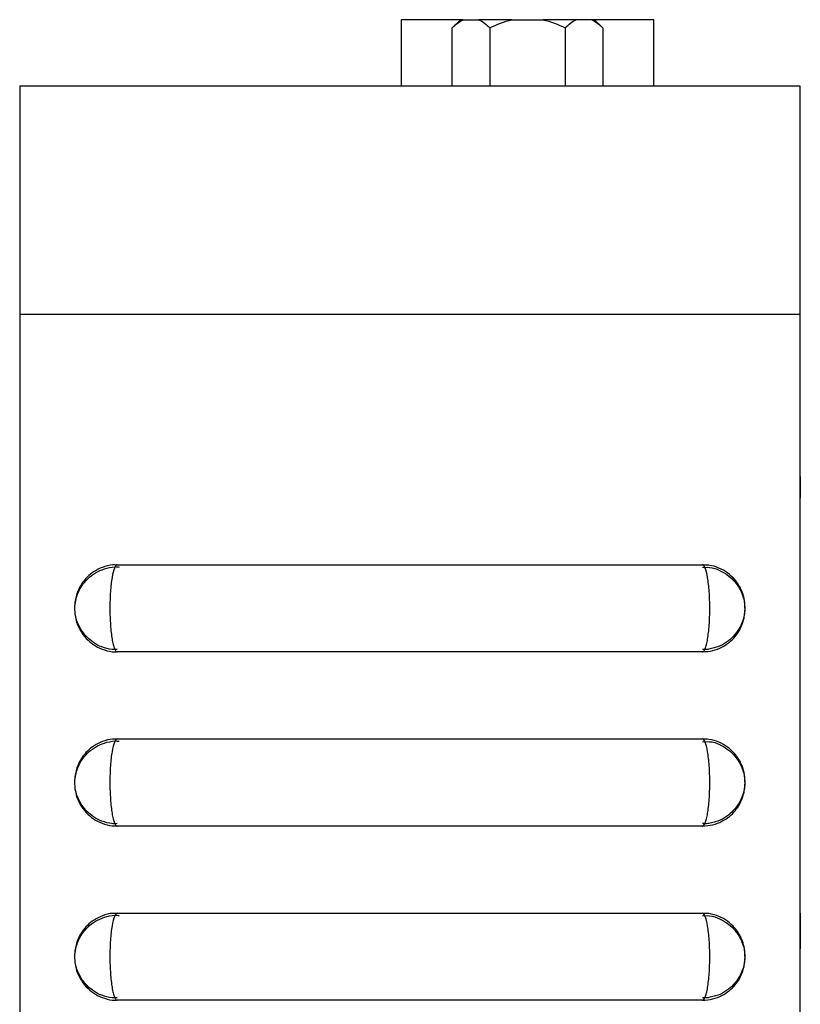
# Model space of a CAD drawing. Header units: inches. Extents: x 6.9 to 25.2, y 3.5 to 16.9.
# Tile 8 of 33: x 6.9 to 8, y 11.5 to 12.9. Entities that reach past the tile are written whole.
import ezdxf

# ---------------------------------------------------------------- set-up
doc = ezdxf.new("R2010")
doc.units = ezdxf.units.IN
doc.header["$LTSCALE"] = 2
doc.header["$MEASUREMENT"] = 0

msp = doc.modelspace()

# ---------------------------------------------------------------- linework, layer by layer
at = {"color": 7, "linetype": 'Continuous', "lineweight": 25}
for p, q in [((7.5247, 12.8765), (7.4399, 12.8765)), ((7.4399, 12.8765), (7.4399, 12.7821)), ((7.525, 12.8769), (7.5132, 12.8651)), ((7.529, 12.8769), (7.525, 12.8769)), ((7.529, 12.8769), (7.5514, 12.8769)), ((7.5988, 12.8769), (7.5514, 12.8769)), ((7.5988, 12.8769), (7.6436, 12.8769)), ((7.691, 12.8769), (7.6436, 12.8769)), ((7.7134, 12.8769), (7.691, 12.8769)), ((7.7174, 12.8769), (7.7134, 12.8769)), ((7.7292, 12.8651), (7.7174, 12.8769)), ((7.8027, 12.8765), (7.7177, 12.8765)), ((7.8027, 12.7821), (7.8027, 12.8765)), ((7.5132, 12.7821), (7.5132, 12.8651)), ((7.5672, 12.8651), (7.5672, 12.7821)), ((7.6752, 12.8651), (7.6752, 12.7821)), ((7.7292, 12.8651), (7.7292, 12.7821)), ((6.8923, 12.7821), (6.8923, 12.4541)), ((8.0123, 12.7821), (8.0123, 12.4541)), ((6.8923, 12.4541), (8.0123, 12.4541)), ((6.8923, 12.4541), (6.8923, 8.7821)), ((8.0123, 12.4541), (8.0123, 8.7821)), ((8.0128, 12.2211), (8.0123, 12.2211)), ((8.0128, 12.2211), (8.0128, 12.1901)), ((8.0128, 12.1901), (8.0123, 12.1901)), ((8.0128, 12.1627), (8.0123, 12.1627)), ((8.0128, 12.1584), (8.0123, 12.1584)), ((8.0128, 11.9917), (8.0128, 12.1584)), ((7.0323, 12.0946), (7.8723, 12.0946)), ((7.8722, 12.0911), (7.8823, 12.0907)), ((8.0128, 11.9917), (8.0123, 11.9917)), ((8.0128, 11.9875), (8.0123, 11.9875)), ((7.8723, 11.9696), (7.0323, 11.9696)), ((8.0128, 11.9574), (8.0123, 11.9574)), ((8.0128, 11.9544), (8.0123, 11.9544)), ((8.0128, 11.8398), (8.0128, 11.9544)), ((7.0323, 11.8446), (7.8723, 11.8446)), ((7.8722, 11.8411), (7.8823, 11.8407)), ((8.0128, 11.8398), (8.0123, 11.8398)), ((8.0128, 11.8369), (8.0123, 11.8369)), ((7.8723, 11.7196), (7.0323, 11.7196)), ((7.0323, 11.5946), (7.8723, 11.5946)), ((7.8722, 11.5911), (7.8823, 11.5907)), ((8.0128, 11.5944), (8.0123, 11.5944)), ((8.0128, 11.5936), (8.0123, 11.5936)), ((8.0128, 11.5944), (8.0128, 11.5936)), ((8.0128, 11.5936), (8.0128, 11.5448)), ((8.0123, 11.5448), (8.0128, 11.5448)), ((8.0123, 11.5438), (8.0128, 11.5438)), ((8.0123, 11.5435), (8.0128, 11.5435)), ((8.0128, 11.5448), (8.0128, 11.5438)), ((8.0128, 11.5438), (8.0128, 11.5435)), ((7.8723, 11.4696), (7.0323, 11.4696))]:
    msp.add_line(p, q, dxfattribs=at)
for points in [[(7.5132, 12.8651), (7.5183, 12.8701), (7.5235, 12.8743), (7.529, 12.8769)], [(7.5514, 12.8769), (7.557, 12.8743), (7.5622, 12.8701), (7.5672, 12.8651)], [(7.5672, 12.8651), (7.5773, 12.8701), (7.5877, 12.8743), (7.5988, 12.8769)], [(7.6436, 12.8769), (7.6547, 12.8743), (7.6651, 12.8701), (7.6752, 12.8651)], [(7.6752, 12.8651), (7.6802, 12.8701), (7.6854, 12.8743), (7.691, 12.8769)], [(7.7134, 12.8769), (7.7189, 12.8743), (7.7241, 12.8701), (7.7292, 12.8651)]]:
    msp.add_open_spline(points, degree=3, dxfattribs=at)
for points, knots in [([(6.8923, 12.7821), (6.8923, 12.7821), (6.8932, 12.7821), (6.8967, 12.7821), (6.8992, 12.7821), (6.9054, 12.7821), (6.9091, 12.7821), (6.9171, 12.7821), (6.9215, 12.7821), (6.9309, 12.7821), (6.9359, 12.7821), (6.9462, 12.7821), (6.9514, 12.7821), (6.9677, 12.7821), (6.979, 12.7821), (7.0023, 12.7821), (7.0144, 12.7821), (7.0386, 12.7821), (7.0509, 12.7821), (7.088, 12.7821), (7.1132, 12.7821), (7.1641, 12.7821), (7.1898, 12.7821), (7.2419, 12.7821), (7.2682, 12.7821), (7.3209, 12.7821), (7.3473, 12.7821), (7.4003, 12.7821), (7.4269, 12.7821), (7.5065, 12.7821), (7.5591, 12.7821), (7.6632, 12.7821), (7.7148, 12.7821), (7.7911, 12.7821), (7.8163, 12.7821), (7.8663, 12.7821), (7.8907, 12.7821), (7.9257, 12.7821), (7.9371, 12.7821), (7.9588, 12.7821), (7.9691, 12.7821), (7.9879, 12.7821), (7.9962, 12.7821), (8.0055, 12.7821), (8.008, 12.7821), (8.0114, 12.7821), (8.0123, 12.7821), (8.0123, 12.7821)], [0, 0, 0, 0, 0.015625, 0.015625, 0.03125, 0.03125, 0.046875, 0.046875, 0.0625, 0.0625, 0.078125, 0.078125, 0.09375, 0.09375, 0.125, 0.125, 0.15625, 0.15625, 0.1875, 0.1875, 0.25, 0.25, 0.3125, 0.3125, 0.375, 0.375, 0.4375, 0.4375, 0.5, 0.5, 0.625, 0.625, 0.75, 0.75, 0.8125, 0.8125, 0.875, 0.875, 0.90625, 0.90625, 0.9375, 0.9375, 0.96875, 0.96875, 0.984375, 0.984375, 1, 1, 1, 1]), ([(7.0311, 12.0942), (7.0293, 12.0943), (7.0225, 12.0946), (7.0114, 12.0914), (6.9991, 12.0854), (6.9894, 12.0776), (6.9822, 12.069), (6.977, 12.0601), (6.9737, 12.0514), (6.9716, 12.0426), (6.9707, 12.032), (6.9716, 12.0208), (6.9749, 12.0087), (6.9807, 11.9971), (6.9896, 11.9863), (7.001, 11.9776), (7.0141, 11.972), (7.025, 11.9693), (7.0311, 11.9699), (7.0323, 11.97)], [0, 0, 0, 0, 0.027872, 0.10545, 0.175301, 0.239225, 0.29757, 0.34919, 0.397367, 0.441744, 0.489119, 0.561811, 0.615006, 0.684272, 0.761438, 0.830206, 0.904945, 0.98215, 1, 1, 1, 1]), ([(6.9716, 12.0311), (6.9716, 12.0324), (6.9716, 12.0373), (6.9729, 12.0452), (6.9765, 12.056), (6.9826, 12.0669), (6.9922, 12.0773), (7.004, 12.0853), (7.0176, 12.0902), (7.0283, 12.0923), (7.0341, 12.0914), (7.0349, 12.0913)], [0, 0, 0, 0, 0.0407376, 0.1512986, 0.2436518, 0.3877591, 0.5329393, 0.6726466, 0.8217437, 0.9746554, 1, 1, 1, 1]), ([(7.0323, 12.0946), (7.0309, 12.0946), (7.0295, 12.093), (7.027, 12.0867), (7.0258, 12.0821), (7.0244, 12.0734), (7.0239, 12.0702), (7.0232, 12.0634), (7.0228, 12.0598), (7.0223, 12.0523), (7.0221, 12.0483), (7.0218, 12.0403), (7.0218, 12.0363), (7.0218, 12.0239), (7.0221, 12.0157), (7.0231, 12.0006), (7.0239, 11.9937), (7.0253, 11.985), (7.0259, 11.9824), (7.027, 11.9779), (7.0276, 11.976), (7.0289, 11.9728), (7.0296, 11.9716), (7.0309, 11.97), (7.0316, 11.9696), (7.0323, 11.9696)], [0, 0, 0, 0, 0.125, 0.125, 0.25, 0.25, 0.3125, 0.3125, 0.375, 0.375, 0.4375, 0.4375, 0.5, 0.5, 0.625, 0.625, 0.75, 0.75, 0.8125, 0.8125, 0.875, 0.875, 0.9375, 0.9375, 1, 1, 1, 1]), ([(7.8721, 11.9697), (7.8773, 11.97), (7.8871, 11.9707), (7.9002, 11.9759), (7.9109, 11.9829), (7.9193, 11.9912), (7.9254, 12), (7.9296, 12.0088), (7.9322, 12.0175), (7.9336, 12.027), (7.9337, 12.0377), (7.9318, 12.049), (7.9273, 12.0614), (7.9197, 12.0731), (7.9086, 12.0834), (7.896, 12.0904), (7.8835, 12.0943), (7.8754, 12.0942), (7.8723, 12.0942)], [0, 0, 0, 0, 0.078776, 0.150295, 0.215384, 0.275198, 0.330366, 0.380109, 0.425219, 0.469571, 0.527551, 0.590151, 0.645181, 0.729614, 0.802627, 0.875681, 0.95183, 1, 1, 1, 1]), ([(7.8723, 11.9696), (7.8737, 11.9696), (7.875, 11.9713), (7.877, 11.976), (7.8776, 11.9779), (7.8787, 11.9824), (7.8793, 11.985), (7.8807, 11.9937), (7.8815, 12.0007), (7.8826, 12.0157), (7.8828, 12.0239), (7.8828, 12.0363), (7.8828, 12.0403), (7.8825, 12.0483), (7.8823, 12.0523), (7.8818, 12.0598), (7.8814, 12.0634), (7.8807, 12.0702), (7.8802, 12.0734), (7.8788, 12.0821), (7.8776, 12.0867), (7.8751, 12.093), (7.8737, 12.0946), (7.8723, 12.0946)], [0, 0, 0, 0, 0.125, 0.125, 0.1875, 0.1875, 0.25, 0.25, 0.375, 0.375, 0.5, 0.5, 0.5625, 0.5625, 0.625, 0.625, 0.6875, 0.6875, 0.75, 0.75, 0.875, 0.875, 1, 1, 1, 1]), ([(7.8823, 12.0907), (7.8825, 12.0907), (7.8875, 12.0906), (7.8964, 12.087), (7.9079, 12.0807), (7.9169, 12.0727), (7.9237, 12.064), (7.9283, 12.0553), (7.9312, 12.047), (7.9328, 12.039), (7.9329, 12.0337), (7.933, 12.0311)], [0, 0, 0, 0, 0.00618, 0.175207, 0.328088, 0.468169, 0.596907, 0.712949, 0.814407, 0.907497, 1, 1, 1, 1]), ([(7.0103, 11.9768), (7.0103, 11.9768), (7.0059, 11.9779), (6.9985, 11.9826), (6.989, 11.9901), (6.982, 11.9987), (6.977, 12.0074), (6.9738, 12.0159), (6.972, 12.0237), (6.9717, 12.0287), (6.9716, 12.0311)], [0, 0, 0, 0, 0.000561, 0.19221, 0.362415, 0.517036, 0.659012, 0.787127, 0.899441, 1, 1, 1, 1]), ([(7.933, 12.0311), (7.9329, 12.0296), (7.9326, 12.0233), (7.9303, 12.0136), (7.9248, 12.0018), (7.9173, 11.9918), (7.9069, 11.9829), (7.8967, 11.977), (7.8896, 11.9755), (7.8871, 11.9749)], [0, 0, 0, 0, 0.056349, 0.244107, 0.376205, 0.556857, 0.719819, 0.90364, 1, 1, 1, 1]), ([(7.0322, 11.9731), (7.0297, 11.973), (7.0223, 11.9727), (7.0151, 11.9751), (7.0103, 11.9768)], [0, 0, 0, 0, 0.328006, 1, 1, 1, 1]), ([(7.8871, 11.9749), (7.8847, 11.9742), (7.8799, 11.9726), (7.8749, 11.973), (7.8723, 11.9732)], [0, 0, 0, 0, 0.490885, 1, 1, 1, 1]), ([(7.0311, 11.8442), (7.0293, 11.8443), (7.0225, 11.8446), (7.0114, 11.8414), (6.9991, 11.8354), (6.9894, 11.8276), (6.9822, 11.819), (6.977, 11.8101), (6.9737, 11.8014), (6.9716, 11.7926), (6.9707, 11.782), (6.9716, 11.7708), (6.9749, 11.7587), (6.9807, 11.7471), (6.9896, 11.7363), (7.001, 11.7276), (7.0141, 11.722), (7.025, 11.7193), (7.0311, 11.7199), (7.0323, 11.72)], [0, 0, 0, 0, 0.027872, 0.10545, 0.175301, 0.239225, 0.29757, 0.34919, 0.397367, 0.441744, 0.489119, 0.561811, 0.615006, 0.684272, 0.761438, 0.830206, 0.904945, 0.98215, 1, 1, 1, 1]), ([(6.9716, 11.7811), (6.9716, 11.7824), (6.9716, 11.7873), (6.9729, 11.7952), (6.9765, 11.806), (6.9826, 11.8169), (6.9922, 11.8273), (7.004, 11.8353), (7.0176, 11.8402), (7.0283, 11.8423), (7.0341, 11.8414), (7.0349, 11.8413)], [0, 0, 0, 0, 0.040738, 0.151299, 0.243652, 0.387759, 0.532939, 0.672647, 0.821744, 0.974655, 1, 1, 1, 1]), ([(7.0323, 11.8446), (7.0309, 11.8446), (7.0295, 11.843), (7.027, 11.8367), (7.0258, 11.8321), (7.0244, 11.8234), (7.0239, 11.8202), (7.0232, 11.8134), (7.0228, 11.8098), (7.0223, 11.8023), (7.0221, 11.7983), (7.0218, 11.7903), (7.0218, 11.7863), (7.0218, 11.7739), (7.0221, 11.7657), (7.0231, 11.7506), (7.0239, 11.7437), (7.0253, 11.735), (7.0259, 11.7324), (7.027, 11.7279), (7.0276, 11.726), (7.0289, 11.7228), (7.0296, 11.7216), (7.0309, 11.72), (7.0316, 11.7196), (7.0323, 11.7196)], [0, 0, 0, 0, 0.125, 0.125, 0.25, 0.25, 0.3125, 0.3125, 0.375, 0.375, 0.4375, 0.4375, 0.5, 0.5, 0.625, 0.625, 0.75, 0.75, 0.8125, 0.8125, 0.875, 0.875, 0.9375, 0.9375, 1, 1, 1, 1]), ([(7.8721, 11.7197), (7.8773, 11.72), (7.8871, 11.7207), (7.9002, 11.7259), (7.9109, 11.7329), (7.9193, 11.7412), (7.9254, 11.75), (7.9296, 11.7588), (7.9322, 11.7675), (7.9336, 11.777), (7.9337, 11.7877), (7.9318, 11.799), (7.9273, 11.8114), (7.9197, 11.8231), (7.9086, 11.8334), (7.896, 11.8404), (7.8835, 11.8443), (7.8754, 11.8442), (7.8723, 11.8442)], [0, 0, 0, 0, 0.078776, 0.150295, 0.215384, 0.275198, 0.330366, 0.380109, 0.425219, 0.469571, 0.527551, 0.590151, 0.645181, 0.729614, 0.802627, 0.875681, 0.95183, 1, 1, 1, 1]), ([(7.8723, 11.7196), (7.8737, 11.7196), (7.875, 11.7213), (7.877, 11.726), (7.8776, 11.7279), (7.8787, 11.7324), (7.8793, 11.735), (7.8807, 11.7437), (7.8815, 11.7507), (7.8826, 11.7657), (7.8828, 11.7739), (7.8828, 11.7863), (7.8828, 11.7903), (7.8825, 11.7983), (7.8823, 11.8023), (7.8818, 11.8098), (7.8814, 11.8134), (7.8807, 11.8202), (7.8802, 11.8234), (7.8788, 11.8321), (7.8776, 11.8367), (7.8751, 11.843), (7.8737, 11.8446), (7.8723, 11.8446)], [0, 0, 0, 0, 0.125, 0.125, 0.1875, 0.1875, 0.25, 0.25, 0.375, 0.375, 0.5, 0.5, 0.5625, 0.5625, 0.625, 0.625, 0.6875, 0.6875, 0.75, 0.75, 0.875, 0.875, 1, 1, 1, 1]), ([(7.8823, 11.8407), (7.8825, 11.8407), (7.8875, 11.8406), (7.8964, 11.837), (7.9079, 11.8307), (7.9169, 11.8227), (7.9237, 11.814), (7.9283, 11.8053), (7.9312, 11.797), (7.9328, 11.789), (7.9329, 11.7837), (7.933, 11.7811)], [0, 0, 0, 0, 0.00618, 0.175207, 0.328088, 0.468169, 0.596907, 0.712949, 0.814407, 0.907497, 1, 1, 1, 1]), ([(7.0103, 11.7268), (7.0103, 11.7268), (7.0059, 11.7279), (6.9985, 11.7326), (6.989, 11.7401), (6.982, 11.7487), (6.977, 11.7574), (6.9738, 11.7659), (6.972, 11.7737), (6.9717, 11.7787), (6.9716, 11.7811)], [0, 0, 0, 0, 0.000561, 0.19221, 0.362415, 0.517036, 0.659012, 0.787127, 0.899441, 1, 1, 1, 1]), ([(7.933, 11.7811), (7.9329, 11.7796), (7.9326, 11.7733), (7.9303, 11.7636), (7.9248, 11.7518), (7.9173, 11.7418), (7.9069, 11.7329), (7.8967, 11.727), (7.8896, 11.7255), (7.8871, 11.7249)], [0, 0, 0, 0, 0.056349, 0.244107, 0.376205, 0.556857, 0.719819, 0.90364, 1, 1, 1, 1]), ([(7.0322, 11.7231), (7.0297, 11.723), (7.0223, 11.7227), (7.0151, 11.7251), (7.0103, 11.7268)], [0, 0, 0, 0, 0.328006, 1, 1, 1, 1]), ([(7.8871, 11.7249), (7.8847, 11.7242), (7.8799, 11.7226), (7.8749, 11.723), (7.8723, 11.7232)], [0, 0, 0, 0, 0.490885, 1, 1, 1, 1]), ([(7.0311, 11.5942), (7.0293, 11.5943), (7.0225, 11.5946), (7.0114, 11.5914), (6.9991, 11.5854), (6.9894, 11.5776), (6.9822, 11.569), (6.977, 11.5601), (6.9737, 11.5514), (6.9716, 11.5426), (6.9707, 11.532), (6.9716, 11.5208), (6.9749, 11.5087), (6.9807, 11.4971), (6.9896, 11.4863), (7.001, 11.4776), (7.0141, 11.472), (7.025, 11.4693), (7.0311, 11.4699), (7.0323, 11.47)], [0, 0, 0, 0, 0.027872, 0.10545, 0.175301, 0.239225, 0.29757, 0.34919, 0.397367, 0.441744, 0.489119, 0.561811, 0.615006, 0.684272, 0.761438, 0.830206, 0.904945, 0.98215, 1, 1, 1, 1]), ([(6.9716, 11.5311), (6.9716, 11.5324), (6.9716, 11.5373), (6.9729, 11.5452), (6.9765, 11.556), (6.9826, 11.5669), (6.9922, 11.5773), (7.004, 11.5853), (7.0176, 11.5902), (7.0283, 11.5923), (7.0341, 11.5914), (7.0349, 11.5913)], [0, 0, 0, 0, 0.040738, 0.151299, 0.243652, 0.387759, 0.532939, 0.672647, 0.821744, 0.974655, 1, 1, 1, 1]), ([(7.0323, 11.5946), (7.0309, 11.5946), (7.0295, 11.593), (7.027, 11.5867), (7.0258, 11.5821), (7.0244, 11.5734), (7.0239, 11.5702), (7.0232, 11.5634), (7.0228, 11.5598), (7.0223, 11.5523), (7.0221, 11.5483), (7.0218, 11.5403), (7.0218, 11.5363), (7.0218, 11.5239), (7.0221, 11.5157), (7.0231, 11.5006), (7.0239, 11.4937), (7.0253, 11.485), (7.0259, 11.4824), (7.027, 11.4779), (7.0276, 11.476), (7.0289, 11.4728), (7.0296, 11.4716), (7.0309, 11.47), (7.0316, 11.4696), (7.0323, 11.4696)], [0, 0, 0, 0, 0.125, 0.125, 0.25, 0.25, 0.3125, 0.3125, 0.375, 0.375, 0.4375, 0.4375, 0.5, 0.5, 0.625, 0.625, 0.75, 0.75, 0.8125, 0.8125, 0.875, 0.875, 0.9375, 0.9375, 1, 1, 1, 1]), ([(7.8721, 11.4697), (7.8773, 11.47), (7.8871, 11.4707), (7.9002, 11.4759), (7.9109, 11.4829), (7.9193, 11.4912), (7.9254, 11.5), (7.9296, 11.5088), (7.9322, 11.5175), (7.9336, 11.527), (7.9337, 11.5377), (7.9318, 11.549), (7.9273, 11.5614), (7.9197, 11.5731), (7.9086, 11.5834), (7.896, 11.5904), (7.8835, 11.5943), (7.8754, 11.5942), (7.8723, 11.5942)], [0, 0, 0, 0, 0.078776, 0.150295, 0.215384, 0.275198, 0.330366, 0.380109, 0.425219, 0.469571, 0.527551, 0.590151, 0.645181, 0.729614, 0.802627, 0.875681, 0.95183, 1, 1, 1, 1]), ([(7.8723, 11.4696), (7.8737, 11.4696), (7.875, 11.4713), (7.877, 11.476), (7.8776, 11.4779), (7.8787, 11.4824), (7.8793, 11.485), (7.8807, 11.4937), (7.8815, 11.5007), (7.8826, 11.5157), (7.8828, 11.5239), (7.8828, 11.5363), (7.8828, 11.5403), (7.8825, 11.5483), (7.8823, 11.5523), (7.8818, 11.5598), (7.8814, 11.5634), (7.8807, 11.5702), (7.8802, 11.5734), (7.8788, 11.5821), (7.8776, 11.5867), (7.8751, 11.593), (7.8737, 11.5946), (7.8723, 11.5946)], [0, 0, 0, 0, 0.125, 0.125, 0.1875, 0.1875, 0.25, 0.25, 0.375, 0.375, 0.5, 0.5, 0.5625, 0.5625, 0.625, 0.625, 0.6875, 0.6875, 0.75, 0.75, 0.875, 0.875, 1, 1, 1, 1]), ([(7.8823, 11.5907), (7.8825, 11.5907), (7.8875, 11.5906), (7.8964, 11.587), (7.9079, 11.5807), (7.9169, 11.5727), (7.9237, 11.564), (7.9283, 11.5553), (7.9312, 11.547), (7.9328, 11.539), (7.9329, 11.5337), (7.933, 11.5311)], [0, 0, 0, 0, 0.00618, 0.175207, 0.328088, 0.468169, 0.596907, 0.712949, 0.814407, 0.907497, 1, 1, 1, 1]), ([(7.0103, 11.4768), (7.0103, 11.4768), (7.0059, 11.4779), (6.9985, 11.4826), (6.989, 11.4901), (6.982, 11.4987), (6.977, 11.5074), (6.9738, 11.5159), (6.972, 11.5237), (6.9717, 11.5287), (6.9716, 11.5311)], [0, 0, 0, 0, 0.000561, 0.19221, 0.362415, 0.517036, 0.659012, 0.787127, 0.899441, 1, 1, 1, 1]), ([(7.933, 11.5311), (7.9329, 11.5296), (7.9326, 11.5233), (7.9303, 11.5136), (7.9248, 11.5018), (7.9173, 11.4918), (7.9069, 11.4829), (7.8967, 11.477), (7.8896, 11.4755), (7.8871, 11.4749)], [0, 0, 0, 0, 0.056349, 0.244107, 0.376205, 0.556857, 0.719819, 0.90364, 1, 1, 1, 1]), ([(7.0322, 11.4731), (7.0297, 11.473), (7.0223, 11.4727), (7.0151, 11.4751), (7.0103, 11.4768)], [0, 0, 0, 0, 0.328006, 1, 1, 1, 1]), ([(7.8871, 11.4749), (7.8847, 11.4742), (7.8799, 11.4726), (7.8749, 11.473), (7.8723, 11.4732)], [0, 0, 0, 0, 0.490885, 1, 1, 1, 1])]:
    msp.add_open_spline(points, degree=3, knots=knots, dxfattribs=at)

doc.saveas('drawing.dxf')
